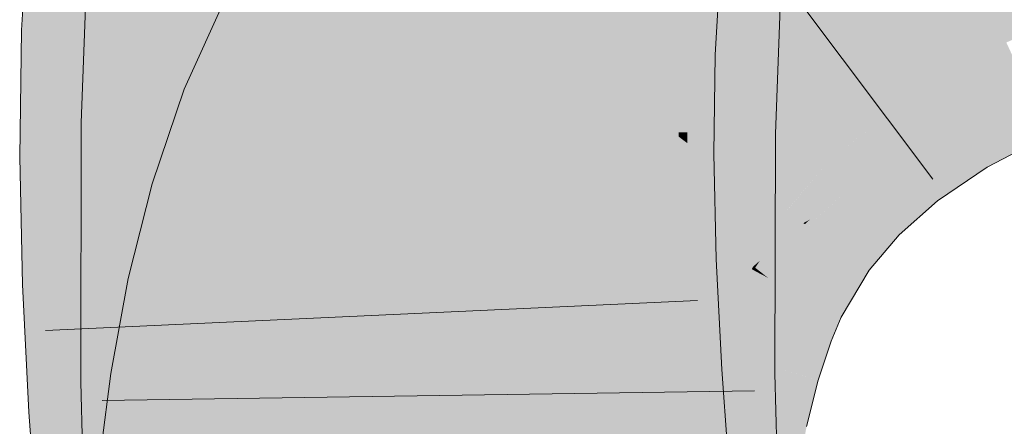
# Model space of a CAD drawing. Extents: x -620 to 300, y 62 to 1107.
# Tile 189 of 256: x 212.624 to 212.978, y 724.127 to 724.273. Entities that reach past the tile are written whole.
import ezdxf

# ---------------------------------------------------------------- set-up
doc = ezdxf.new("R2010")
doc.units = 0
doc.layers.get('0').update_dxf_attribs({"lineweight": 35})
doc.layers.add('E_Leerrohr 25-A06G9G0X8I', color=7, linetype='Continuous', lineweight=9, true_color=0xff8000)
doc.layers.add('E_Leerrohr 25-Shading', color=7, linetype='Continuous', lineweight=9, true_color=0xff8000)

# ---------------------------------------------------------------- blocks, each defined once
blk = doc.blocks.new('Shading-A06G9FMP8I', base_point=(188.1987, 722.68439))
at = {"layer": 'E_Leerrohr 25-Shading', "color": 43, "true_color": 0xd7ab7f}
for points in [[(212.64848, 724.31287), (212.62689, 724.3147), (212.64403, 724.26843), (212.62421, 724.26917)], [(212.6608, 724.26788), (212.66336, 724.31158), (212.64403, 724.26843), (212.64848, 724.31287)], [(212.64575, 724.23584), (212.67456, 724.27863), (212.64813, 724.29926), (212.67339, 724.29785)], [(212.74954, 724.29639), (212.69922, 724.28418), (212.72108, 724.2724)], [(212.73146, 724.26685), (212.74954, 724.29639), (212.72108, 724.2724)], [(212.841, 724.29633), (212.83949, 724.29645), (212.83818, 724.26147), (212.83746, 724.26154)], [(212.8394, 724.26147), (212.84253, 724.2962), (212.83818, 724.26147), (212.841, 724.29633)], [(212.8394, 724.26147), (212.84784, 724.26117), (212.84253, 724.2962), (212.85126, 724.29547)], [(212.68082, 724.23523), (212.68454, 724.29346), (212.67723, 724.23529), (212.67456, 724.27863)], [(212.68236, 724.23523), (212.68454, 724.29346), (212.68082, 724.23523)], [(212.84784, 724.26117), (212.87404, 724.26019), (212.85126, 724.29547), (212.87598, 724.29333)], [(212.86185, 724.28729), (212.86118, 724.28735), (212.85933, 724.23816)], [(212.86084, 724.23236), (212.86385, 724.28717), (212.85933, 724.23816), (212.86185, 724.28729)], [(212.86601, 724.28705), (212.86385, 724.28717), (212.86368, 724.2323), (212.86084, 724.23236)], [(212.86707, 724.28699), (212.86601, 724.28705), (212.864, 724.2323), (212.86368, 724.2323)], [(212.864, 724.2323), (212.86494, 724.2323), (212.86707, 724.28699), (212.8685, 724.28693)], [(212.8685, 724.28693), (212.86494, 724.2323), (212.88828, 724.28583), (212.88481, 724.23193)], [(212.88481, 724.23193), (212.89572, 724.23181), (212.88828, 724.28583), (212.89774, 724.28528)], [(212.72108, 724.2724), (212.69922, 724.28418), (212.6965, 724.24249), (212.68286, 724.2478)], [(212.67416, 724.27808), (212.64575, 724.23584), (212.67584, 724.23535)], [(212.67723, 724.23529), (212.67456, 724.27863), (212.67584, 724.23535), (212.67416, 724.27808)], [(212.71696, 724.23456), (212.73146, 724.26685), (212.6965, 724.24249), (212.72108, 724.2724)], [(212.64403, 724.26843), (212.62421, 724.26917), (212.64294, 724.22351), (212.62357, 724.22345)], [(212.66017, 724.22363), (212.6608, 724.26788), (212.64294, 724.22351), (212.64403, 724.26843)], [(212.97913, 724.2641), (212.97884, 724.26471), (212.95319, 724.25122), (212.95317, 724.25122)], [(212.95354, 724.25061), (212.97974, 724.26276), (212.95319, 724.25122), (212.97913, 724.2641)], [(212.83818, 724.26147), (212.83746, 724.26154), (212.83717, 724.22437), (212.83694, 724.22437)], [(212.83807, 724.22443), (212.8394, 724.26147), (212.83717, 724.22437), (212.83818, 724.26147)], [(212.83807, 724.22443), (212.84698, 724.22443), (212.8394, 724.26147), (212.84784, 724.26117)], [(212.84698, 724.22443), (212.87357, 724.22455), (212.84784, 724.26117), (212.87404, 724.26019)], [(212.95428, 724.24939), (212.98068, 724.26074), (212.95354, 724.25061), (212.97974, 724.26276)], [(212.95497, 724.24823), (212.98108, 724.25989), (212.95428, 724.24939), (212.98068, 724.26074)], [(212.95537, 724.24756), (212.98189, 724.25812), (212.95497, 724.24823), (212.98108, 724.25989)], [(212.96309, 724.23468), (212.98885, 724.24316), (212.95537, 724.24756), (212.98189, 724.25812)], [(212.95354, 724.25061), (212.95317, 724.25122), (212.93164, 724.23663)], [(212.93207, 724.23602), (212.95428, 724.24939), (212.93164, 724.23663), (212.95354, 724.25061)], [(212.6965, 724.24249), (212.68286, 724.2478), (212.67801, 724.21185), (212.67131, 724.21381)], [(212.93251, 724.23547), (212.95497, 724.24823), (212.93207, 724.23602), (212.95428, 724.24939)], [(212.93292, 724.23492), (212.95537, 724.24756), (212.93251, 724.23547), (212.95497, 724.24823)], [(212.94112, 724.22443), (212.96309, 724.23468), (212.93292, 724.23492), (212.95537, 724.24756)], [(212.70642, 724.20343), (212.71696, 724.23456), (212.67801, 724.21185), (212.6965, 724.24249)], [(212.98885, 724.24316), (212.96309, 724.23468), (212.99004, 724.2406), (212.96455, 724.23224)], [(212.96455, 724.23224), (212.96495, 724.23157), (212.99004, 724.2406), (212.99039, 724.23987)], [(212.99039, 724.23987), (212.96495, 724.23157), (212.97615, 724.22198), (212.97087, 724.22168)], [(212.99039, 724.23987), (212.97615, 724.22198), (212.99428, 724.23151)], [(212.68048, 724.14282), (212.64575, 724.23584), (212.64555, 724.1424)], [(212.67812, 724.19525), (212.67558, 724.23535), (212.67989, 724.14441), (212.64575, 724.23584)], [(212.67584, 724.23535), (212.67558, 724.23535), (212.6806, 724.17651), (212.68053, 724.15723)], [(212.6806, 724.17651), (212.68069, 724.20148), (212.67584, 724.23535), (212.67723, 724.23529)], [(212.68069, 724.20148), (212.68082, 724.23523), (212.67723, 724.23529)], [(212.86084, 724.23236), (212.85933, 724.23816), (212.85912, 724.23236)], [(212.91446, 724.22046), (212.93292, 724.23492), (212.92047, 724.22668), (212.93251, 724.23547)], [(212.92047, 724.22668), (212.92372, 724.22906), (212.93164, 724.23663), (212.93207, 724.23602)], [(212.92372, 724.22906), (212.93251, 724.23547), (212.93207, 724.23602)], [(212.68216, 724.14282), (212.68236, 724.23523), (212.68048, 724.14282), (212.68082, 724.23523)], [(212.86084, 724.23236), (212.85912, 724.23236), (212.8598, 724.14508), (212.85892, 724.14508)], [(212.864, 724.2323), (212.86084, 724.23236), (212.86395, 724.22845), (212.86082, 724.23083)], [(212.864, 724.2323), (212.86395, 724.22845), (212.86494, 724.2323), (212.86485, 724.22778)], [(212.88481, 724.23193), (212.86494, 724.2323), (212.88464, 724.18634), (212.8642, 724.19867)], [(212.88449, 724.14539), (212.89554, 724.14557), (212.88481, 724.23193), (212.89572, 724.23181)], [(212.9227, 724.21246), (212.94112, 724.22443), (212.91446, 724.22046), (212.93292, 724.23492)], [(212.96309, 724.23468), (212.94112, 724.22443), (212.96455, 724.23224), (212.94289, 724.22217)], [(212.94289, 724.22217), (212.94334, 724.22156), (212.96455, 724.23224), (212.96495, 724.23157)], [(212.86395, 724.22845), (212.86082, 724.23083), (212.86374, 724.21228), (212.86063, 724.21436)], [(212.86395, 724.22845), (212.86287, 724.14514), (212.86485, 724.22778), (212.86301, 724.14514)], [(212.96495, 724.23157), (212.94334, 724.22156), (212.97087, 724.22168), (212.94661, 724.21735)], [(212.91446, 724.22046), (212.92047, 724.22668), (212.91397, 724.22095)], [(212.64294, 724.22351), (212.62357, 724.22345), (212.64465, 724.17828), (212.62457, 724.17755)], [(212.66116, 724.17889), (212.66017, 724.22363), (212.64465, 724.17828), (212.64294, 724.22351)], [(212.83807, 724.22443), (212.83694, 724.22437), (212.83835, 724.18536), (212.83783, 724.18536)], [(212.83835, 724.18536), (212.84846, 724.18573), (212.83807, 724.22443), (212.84698, 724.22443)], [(212.84846, 724.18573), (212.8744, 724.18671), (212.84698, 724.22443), (212.87357, 724.22455)], [(212.94112, 724.22443), (212.9227, 724.21246), (212.94289, 724.22217), (212.9248, 724.21039)], [(212.9248, 724.21039), (212.92528, 724.2099), (212.94289, 724.22217), (212.94334, 724.22156)], [(212.94334, 724.22156), (212.9263, 724.21057), (212.94661, 724.21735)], [(212.94661, 724.21735), (212.95412, 724.2077), (212.97087, 724.22168), (212.972, 724.21985)], [(212.97087, 724.22168), (212.972, 724.21985), (212.97615, 724.22198)], [(212.8997, 724.20404), (212.91298, 724.20361), (212.91446, 724.22046), (212.9227, 724.21246)], [(212.8997, 724.20404), (212.91446, 724.22046), (212.90024, 724.20465)], [(212.91446, 724.22046), (212.91397, 724.22095), (212.90024, 724.20465)], [(212.86063, 724.21436), (212.8598, 724.14508), (212.86374, 724.21228), (212.86287, 724.14514)], [(212.9263, 724.21057), (212.95412, 724.2077), (212.94661, 724.21735)], [(212.67801, 724.21185), (212.67131, 724.21381), (212.66365, 724.17944), (212.66264, 724.17969)], [(212.69841, 724.17188), (212.70642, 724.20343), (212.66365, 724.17944), (212.67801, 724.21185)], [(212.9227, 724.21246), (212.90738, 724.19849), (212.9248, 724.21039), (212.90981, 724.19678)], [(212.9263, 724.21057), (212.92528, 724.2099), (212.95412, 724.2077), (212.9402, 724.19537)], [(212.90981, 724.19678), (212.91026, 724.19647), (212.9248, 724.21039), (212.92528, 724.2099)], [(212.91026, 724.19647), (212.92946, 724.18268), (212.92528, 724.2099), (212.9402, 724.19537)], [(212.90575, 724.19965), (212.8997, 724.20404), (212.88777, 724.18408)], [(212.91298, 724.20361), (212.8997, 724.20404), (212.90575, 724.19965)], [(212.90628, 724.19928), (212.90738, 724.19849), (212.90808, 724.20093), (212.91298, 724.20361)], [(212.90575, 724.19965), (212.90628, 724.19928), (212.90808, 724.20093)], [(212.8642, 724.19867), (212.86301, 724.14514), (212.88464, 724.18634), (212.88449, 724.14539)], [(212.90575, 724.19965), (212.89523, 724.19055), (212.89198, 724.18079), (212.88959, 724.18268)], [(212.90575, 724.19965), (212.89198, 724.18079), (212.90605, 724.19946)], [(212.89198, 724.18079), (212.8932, 724.17981), (212.90605, 724.19946), (212.90738, 724.19849)], [(212.90738, 724.19849), (212.8932, 724.17981), (212.90981, 724.19678), (212.89586, 724.17841)], [(212.89586, 724.17841), (212.89622, 724.17822), (212.90981, 724.19678), (212.91026, 724.19647)], [(212.89622, 724.17822), (212.9194, 724.16577), (212.91026, 724.19647), (212.92946, 724.18268)], [(212.68053, 724.15723), (212.67812, 724.19525), (212.68048, 724.14282), (212.67989, 724.14441)], [(212.88959, 724.18268), (212.89523, 724.19055), (212.8884, 724.18359), (212.89012, 724.18616)], [(212.84846, 724.18573), (212.83783, 724.18536), (212.85194, 724.14545), (212.83989, 724.14471)], [(212.87642, 724.14697), (212.8744, 724.18671), (212.85194, 724.14545), (212.84846, 724.18573)], [(212.89012, 724.18616), (212.88777, 724.18408), (212.8884, 724.18359)], [(212.8878, 724.18274), (212.88716, 724.18311), (212.88197, 724.17029), (212.8817, 724.17041)], [(212.88307, 724.16986), (212.88913, 724.18201), (212.88197, 724.17029), (212.8878, 724.18274)], [(212.8884, 724.18359), (212.88777, 724.18408), (212.8878, 724.18274), (212.88716, 724.18311)], [(212.88959, 724.18268), (212.8884, 724.18359), (212.88913, 724.18201), (212.8878, 724.18274)], [(212.88913, 724.18201), (212.89182, 724.1806), (212.88959, 724.18268), (212.89198, 724.18079)], [(212.66344, 724.13385), (212.66116, 724.17889), (212.64857, 724.13293), (212.64465, 724.17828)], [(212.66365, 724.17944), (212.66264, 724.17969), (212.66115, 724.17157)], [(212.69254, 724.13995), (212.69841, 724.17188), (212.66115, 724.17157), (212.66365, 724.17944)], [(212.88559, 724.16888), (212.89182, 724.1806), (212.88307, 724.16986), (212.88913, 724.18201)], [(212.88704, 724.16833), (212.8932, 724.17981), (212.88559, 724.16888), (212.89182, 724.1806)], [(212.88704, 724.16833), (212.89017, 724.16711), (212.8932, 724.17981), (212.89622, 724.17822)], [(212.89182, 724.1806), (212.8932, 724.17981), (212.89198, 724.18079)], [(212.64465, 724.17828), (212.62457, 724.17755), (212.64857, 724.13293), (212.62689, 724.13159)], [(212.89017, 724.16711), (212.91582, 724.1571), (212.89622, 724.17822), (212.9194, 724.16577)], [(212.69254, 724.13995), (212.66115, 724.17157), (212.65636, 724.14551)], [(212.88307, 724.16986), (212.8817, 724.17041), (212.87671, 724.15326), (212.87599, 724.1535)], [(212.8788, 724.15265), (212.88559, 724.16888), (212.87671, 724.15326), (212.88307, 724.16986)], [(212.8788, 724.15265), (212.87935, 724.15247), (212.88559, 724.16888), (212.88603, 724.1687)], [(212.87935, 724.15247), (212.88025, 724.15222), (212.88603, 724.1687), (212.88704, 724.16833)], [(212.88025, 724.15222), (212.88335, 724.15131), (212.88704, 724.16833), (212.89017, 724.16711)], [(212.88335, 724.15131), (212.91112, 724.14313), (212.89017, 724.16711), (212.91582, 724.1571)], [(212.87671, 724.15326), (212.87599, 724.1535), (212.87138, 724.13422), (212.87115, 724.13428)], [(212.87294, 724.13391), (212.8788, 724.15265), (212.87138, 724.13422), (212.87671, 724.15326)], [(212.87294, 724.13391), (212.87383, 724.13373), (212.8788, 724.15265), (212.87975, 724.1524)], [(212.87383, 724.13373), (212.87436, 724.13361), (212.87975, 724.1524), (212.88025, 724.15222)], [(212.87436, 724.13361), (212.87733, 724.13293), (212.88025, 724.15222), (212.88335, 724.15131)], [(212.88335, 724.15131), (212.87733, 724.13293), (212.91109, 724.14313), (212.90404, 724.12714)], [(212.87642, 724.14697), (212.83989, 724.14471), (212.8793, 724.10693), (212.84285, 724.10364)], [(212.69254, 724.13995), (212.65636, 724.14551), (212.68846, 724.10773), (212.65204, 724.11145)], [(212.86107, 724.09155), (212.8598, 724.14508), (212.86038, 724.09161), (212.85892, 724.14508)], [(212.86189, 724.05621), (212.86418, 724.05634), (212.8598, 724.14508), (212.86301, 724.14514)], [(212.86301, 724.14514), (212.86418, 724.05634), (212.88449, 724.14539), (212.88858, 724.05731)], [(212.88449, 724.14539), (212.88713, 724.08868), (212.89554, 724.14557), (212.89711, 724.08765)], [(212.90404, 724.12714), (212.90692, 724.12653), (212.91109, 724.14313), (212.91112, 724.14313)], [(212.68471, 724.04926), (212.68454, 724.05518), (212.64555, 724.1424), (212.68048, 724.14282)], [(212.68112, 724.0578), (212.64555, 724.1424), (212.64783, 724.05859)], [(212.68454, 724.05518), (212.68216, 724.14282), (212.68048, 724.14282)], [(212.64857, 724.13293), (212.62689, 724.13159), (212.65433, 724.08655), (212.63033, 724.08441)], [(212.66679, 724.08771), (212.66344, 724.13385), (212.65433, 724.08655), (212.64857, 724.13293)], [(212.87294, 724.13391), (212.87115, 724.13428), (212.86813, 724.11279), (212.86725, 724.11298)], [(212.86813, 724.11279), (212.86897, 724.11267), (212.87294, 724.13391), (212.87383, 724.13373)], [(212.86897, 724.11267), (212.86951, 724.11261), (212.87383, 724.13373), (212.87436, 724.13361)], [(212.86951, 724.11261), (212.87233, 724.11218), (212.87436, 724.13361), (212.87733, 724.13293)], [(212.87733, 724.13293), (212.87233, 724.11218), (212.90404, 724.12714), (212.89807, 724.10822)], [(212.89807, 724.10822), (212.90343, 724.10736), (212.90404, 724.12714), (212.90692, 724.12653)]]:
    blk.add_solid(points, dxfattribs=at)
at = {"layer": 'E_Leerrohr 25-Shading', "color": 31, "true_color": 0xfabd7f}
for points in [[(212.80293, 724.27338), (212.82787, 724.25549), (212.81854, 724.31378), (212.85063, 724.28259)], [(212.97884, 724.26471), (213.00699, 724.27631), (212.95885, 724.30768), (212.99385, 724.31488)], [(212.6714, 724.31085), (212.66336, 724.31158), (212.67432, 724.2674), (212.6608, 724.26788)], [(212.67432, 724.2674), (212.70135, 724.26642), (212.6714, 724.31085), (212.69962, 724.30847)], [(212.77742, 724.24213), (212.78723, 724.28467), (212.74954, 724.29639), (212.75603, 724.30701)], [(212.95317, 724.25122), (212.97884, 724.26471), (212.92461, 724.29889), (212.95885, 724.30768)], [(212.74402, 724.26489), (212.74722, 724.26477), (212.7433, 724.30469), (212.74738, 724.30438)], [(212.77596, 724.30194), (212.75143, 724.30402), (212.7753, 724.26373), (212.74913, 724.26471)], [(212.7753, 724.26373), (212.81236, 724.26245), (212.77596, 724.30194), (212.81087, 724.29895)], [(212.75632, 724.23401), (212.75462, 724.29327), (212.68454, 724.29346), (212.68468, 724.29718)], [(212.74954, 724.29639), (212.73146, 724.26685), (212.76559, 724.24847)], [(212.77742, 724.24213), (212.74954, 724.29639), (212.76559, 724.24847)], [(212.81236, 724.26245), (212.83746, 724.26154), (212.81087, 724.29895), (212.83949, 724.29645)], [(212.93164, 724.23663), (212.95317, 724.25122), (212.89137, 724.28833), (212.92461, 724.29889)], [(212.68454, 724.29346), (212.68236, 724.23523), (212.68608, 724.23517)], [(212.75632, 724.23401), (212.68454, 724.29346), (212.68608, 724.23517)], [(212.70021, 724.29413), (212.70135, 724.26642), (212.74361, 724.28754), (212.74402, 724.26489)], [(212.75632, 724.23401), (212.7588, 724.23401), (212.75462, 724.29327), (212.75842, 724.29309)], [(212.75842, 724.29309), (212.7588, 724.23401), (212.76123, 724.29291), (212.75972, 724.23395)], [(212.75972, 724.23395), (212.76649, 724.23389), (212.76123, 724.29291), (212.76628, 724.29266)], [(212.76649, 724.23389), (212.76942, 724.23383), (212.76628, 724.29266), (212.76971, 724.29242)], [(212.76942, 724.23383), (212.77074, 724.23383), (212.76971, 724.29242), (212.77293, 724.2923)], [(212.78227, 724.29175), (212.77293, 724.2923), (212.78163, 724.23364), (212.77074, 724.23383)], [(212.78227, 724.29175), (212.78163, 724.23364), (212.79655, 724.2522), (212.79091, 724.23346)], [(212.78227, 724.29175), (212.79655, 724.2522), (212.79553, 724.29102)], [(212.74731, 724.28705), (212.74722, 724.26477), (212.75041, 724.28656), (212.74913, 724.26471)], [(212.79585, 724.27905), (212.79706, 724.2334), (212.86118, 724.28735), (212.85912, 724.23236)], [(212.85916, 724.27576), (212.92047, 724.22668), (212.89137, 724.28833), (212.93164, 724.23663)], [(212.77742, 724.24213), (212.77992, 724.24078), (212.78723, 724.28467), (212.79048, 724.28229)], [(212.79048, 724.28229), (212.77992, 724.24078), (212.79266, 724.28076), (212.78098, 724.24017)], [(212.85188, 724.28137), (212.85063, 724.28259), (212.87537, 724.22144), (212.82787, 724.25549)], [(212.92047, 724.22668), (212.85063, 724.28259), (212.91167, 724.22314)], [(212.87537, 724.22144), (212.88863, 724.21198), (212.85188, 724.28137), (212.91167, 724.22314)], [(212.78098, 724.24017), (212.78722, 724.23682), (212.79266, 724.28076), (212.79759, 724.27722)], [(212.79759, 724.27722), (212.78722, 724.23682), (212.7973, 724.2569), (212.79138, 724.23462)], [(212.79759, 724.27722), (212.7973, 724.2569), (212.80023, 724.27533)], [(212.80023, 724.27533), (212.7973, 724.2569), (212.80188, 724.27417)], [(212.7973, 724.2569), (212.82787, 724.25549), (212.80188, 724.27417)], [(212.67432, 724.2674), (212.6608, 724.26788), (212.67683, 724.22369), (212.66017, 724.22363)], [(212.67683, 724.22369), (212.70177, 724.22382), (212.67432, 724.2674), (212.70135, 724.26642)], [(212.70177, 724.22382), (212.74568, 724.224), (212.70135, 724.26642), (212.74402, 724.26489)], [(212.77263, 724.21289), (212.73146, 724.26685), (212.71696, 724.23456)], [(212.77263, 724.21289), (212.77364, 724.21899), (212.73146, 724.26685), (212.76559, 724.24847)], [(212.74568, 724.224), (212.74797, 724.224), (212.74402, 724.26489), (212.74722, 724.26477)], [(212.74797, 724.224), (212.74857, 724.224), (212.74722, 724.26477), (212.74913, 724.26471)], [(212.7753, 724.26373), (212.74913, 724.26471), (212.77515, 724.22412), (212.74857, 724.224)], [(212.77515, 724.22412), (212.81273, 724.2243), (212.7753, 724.26373), (212.81236, 724.26245)], [(212.81273, 724.2243), (212.83694, 724.22437), (212.81236, 724.26245), (212.83746, 724.26154)], [(212.79138, 724.23462), (212.79356, 724.2334), (212.7973, 724.2569)], [(212.81114, 724.25629), (212.7973, 724.2569), (212.80164, 724.22906), (212.79356, 724.2334)], [(212.82787, 724.25549), (212.81114, 724.25629), (212.80931, 724.22498), (212.80164, 724.22906)], [(212.88716, 724.18311), (212.82787, 724.25549), (212.80931, 724.22498)], [(212.88716, 724.18311), (212.88777, 724.18408), (212.82787, 724.25549), (212.87537, 724.22144)], [(212.79091, 724.23346), (212.79706, 724.2334), (212.79655, 724.2522)], [(212.77364, 724.21899), (212.77742, 724.24213), (212.76559, 724.24847)], [(212.7756, 724.21173), (212.77742, 724.24213), (212.77364, 724.21899)], [(212.77742, 724.24213), (212.77612, 724.2204), (212.77992, 724.24078)], [(212.77612, 724.2204), (212.78722, 724.23682), (212.77992, 724.24078)], [(212.77612, 724.2204), (212.7756, 724.21173), (212.78722, 724.23682), (212.78198, 724.20923)], [(212.78722, 724.23682), (212.78198, 724.20923), (212.79138, 724.23462), (212.78604, 724.20764)], [(212.68608, 724.23517), (212.68236, 724.23523), (212.68623, 724.14288), (212.68216, 724.14282)], [(212.75952, 724.16486), (212.75632, 724.23401), (212.68616, 724.18518), (212.68608, 724.23517)], [(212.77263, 724.21289), (212.71696, 724.23456), (212.76936, 724.18488), (212.70642, 724.20343)], [(212.7605, 724.14386), (212.76099, 724.14386), (212.75632, 724.23401), (212.7588, 724.23401)], [(212.76099, 724.14386), (212.76842, 724.14392), (212.7588, 724.23401), (212.76649, 724.23389)], [(212.76842, 724.14392), (212.77054, 724.14398), (212.76649, 724.23389), (212.76942, 724.23383)], [(212.77054, 724.14398), (212.77074, 724.23383), (212.76942, 724.23383)], [(212.7816, 724.18433), (212.78163, 724.23364), (212.77054, 724.14398), (212.77074, 724.23383)], [(212.79706, 724.2334), (212.78159, 724.1441), (212.7972, 724.14429)], [(212.79706, 724.2334), (212.78825, 724.22424), (212.78159, 724.1441), (212.78162, 724.20081)], [(212.78163, 724.23364), (212.78163, 724.21741), (212.78754, 724.23352)], [(212.78754, 724.23352), (212.78163, 724.21741), (212.79086, 724.23346), (212.78825, 724.22424)], [(212.78604, 724.20764), (212.79021, 724.20599), (212.79138, 724.23462), (212.79356, 724.2334)], [(212.78825, 724.22424), (212.79706, 724.2334), (212.79086, 724.23346)], [(212.79356, 724.2334), (212.79021, 724.20599), (212.80164, 724.22906), (212.79472, 724.20428)], [(212.7972, 724.14429), (212.85892, 724.14508), (212.79706, 724.2334), (212.85912, 724.23236)], [(212.80164, 724.22906), (212.79472, 724.20428), (212.80656, 724.22644), (212.79842, 724.20282)], [(212.79842, 724.20282), (212.79933, 724.20245), (212.80656, 724.22644), (212.80931, 724.22498)], [(212.88716, 724.18311), (212.80931, 724.22498), (212.8817, 724.17041), (212.79933, 724.20245)], [(212.91397, 724.22095), (212.92047, 724.22668), (212.91167, 724.22314)], [(212.67683, 724.22369), (212.66017, 724.22363), (212.67906, 724.17957), (212.66116, 724.17889)], [(212.67906, 724.17957), (212.7011, 724.18036), (212.67683, 724.22369), (212.70177, 724.22382)], [(212.70177, 724.22382), (212.7016, 724.21301), (212.74568, 724.224), (212.74652, 724.20959)], [(212.7495, 724.18213), (212.74857, 724.224), (212.74814, 724.18207), (212.74568, 724.224)], [(212.77515, 724.22412), (212.74857, 724.224), (212.77541, 724.18311), (212.7495, 724.18213)], [(212.83783, 724.18536), (212.83694, 724.22437), (212.77541, 724.18311), (212.77515, 724.22412)], [(212.78825, 724.22424), (212.78163, 724.21741), (212.78162, 724.20081)], [(212.88777, 724.18408), (212.8997, 724.20404), (212.87537, 724.22144)], [(212.88863, 724.21198), (212.8997, 724.20404), (212.91167, 724.22314), (212.91397, 724.22095)], [(212.77263, 724.21289), (212.7756, 724.21173), (212.77364, 724.21899)], [(212.7016, 724.21301), (212.7011, 724.18036), (212.74652, 724.20959), (212.74814, 724.18207)], [(212.76936, 724.18488), (212.7756, 724.21173), (212.77263, 724.21289)], [(212.7756, 724.21173), (212.77292, 724.20013), (212.77817, 724.18231), (212.77074, 724.18451)], [(212.77969, 724.19305), (212.78198, 724.20923), (212.7756, 724.21173)], [(212.7756, 724.21173), (212.77817, 724.18231), (212.77969, 724.19305)], [(212.7823, 724.18109), (212.78198, 724.20923), (212.77969, 724.19305)], [(212.78604, 724.20764), (212.78198, 724.20923), (212.78229, 724.18268)], [(212.79021, 724.20599), (212.78604, 724.20764), (212.7823, 724.18109), (212.78229, 724.18268)], [(212.76936, 724.18488), (212.70642, 724.20343), (212.76721, 724.15692), (212.69841, 724.17188)], [(212.79021, 724.20599), (212.7823, 724.18109), (212.78767, 724.1795)], [(212.79021, 724.20599), (212.78767, 724.1795), (212.79472, 724.20428), (212.78894, 724.17914)], [(212.78894, 724.17914), (212.79121, 724.17847), (212.79472, 724.20428), (212.79933, 724.20245)], [(212.77292, 724.20013), (212.76936, 724.18488), (212.77074, 724.18451)], [(212.8817, 724.17041), (212.79933, 724.20245), (212.87599, 724.1535), (212.79121, 724.17847)], [(212.77817, 724.18231), (212.7823, 724.18109), (212.77969, 724.19305)], [(212.68616, 724.18518), (212.6862, 724.15607), (212.7605, 724.14386), (212.74554, 724.14362)], [(212.68616, 724.18518), (212.7605, 724.14386), (212.75952, 724.16486)], [(212.7011, 724.18036), (212.75125, 724.13928), (212.74814, 724.18207)], [(212.75166, 724.13928), (212.7495, 724.18213), (212.75125, 724.13928), (212.74814, 724.18207)], [(212.77541, 724.18311), (212.7495, 724.18213), (212.77603, 724.14081), (212.75166, 724.13928)], [(212.76721, 724.15692), (212.76799, 724.15674), (212.76936, 724.18488), (212.77074, 724.18451)], [(212.76799, 724.15674), (212.77539, 724.15515), (212.77074, 724.18451), (212.77817, 724.18231)], [(212.7816, 724.18433), (212.77054, 724.14398), (212.77492, 724.14404)], [(212.77539, 724.15515), (212.7823, 724.18109), (212.77817, 724.18231)], [(212.83989, 724.14471), (212.83783, 724.18536), (212.77603, 724.14081), (212.77541, 724.18311)], [(212.77678, 724.14404), (212.78159, 724.1441), (212.77911, 724.16931), (212.7816, 724.18433)], [(212.67906, 724.17957), (212.66116, 724.17889), (212.68105, 724.13495), (212.66344, 724.13385)], [(212.68105, 724.13495), (212.69951, 724.13605), (212.67906, 724.17957), (212.7011, 724.18036)], [(212.7011, 724.18036), (212.69981, 724.14453), (212.75125, 724.13928), (212.72684, 724.13776)], [(212.77539, 724.15515), (212.78477, 724.15308), (212.7823, 724.18109), (212.78615, 724.15851)], [(212.7823, 724.18109), (212.78615, 724.15851), (212.78767, 724.1795)], [(212.78615, 724.15851), (212.79121, 724.17847), (212.78767, 724.1795)], [(212.87599, 724.1535), (212.79121, 724.17847), (212.87115, 724.13428), (212.78477, 724.15308)], [(212.76721, 724.15692), (212.69841, 724.17188), (212.76599, 724.1286), (212.69254, 724.13995)], [(212.77492, 724.14404), (212.77678, 724.14404), (212.77911, 724.16931)], [(212.6862, 724.15607), (212.68623, 724.14288), (212.74554, 724.14362)], [(212.7735, 724.12744), (212.77539, 724.15515), (212.76599, 724.1286), (212.76721, 724.15692)], [(212.7735, 724.12744), (212.77699, 724.12689), (212.77539, 724.15515), (212.7791, 724.1543)], [(212.77699, 724.12689), (212.77989, 724.12646), (212.7791, 724.1543), (212.78477, 724.15308)], [(212.78575, 724.15289), (212.78477, 724.15308), (212.7843, 724.12573), (212.77989, 724.12646)], [(212.7843, 724.12573), (212.79068, 724.12476), (212.78575, 724.15289), (212.78717, 724.15259)], [(212.79068, 724.12476), (212.86725, 724.11298), (212.78717, 724.15259), (212.87115, 724.13428)], [(212.7619, 724.12091), (212.7605, 724.14386), (212.68602, 724.1322), (212.68623, 724.14288)], [(212.69981, 724.14453), (212.69951, 724.13605), (212.72684, 724.13776)], [(212.83989, 724.14471), (212.75166, 724.13928), (212.84285, 724.10364), (212.75482, 724.09564)], [(212.76929, 724.11981), (212.76842, 724.14392), (212.7619, 724.12091), (212.7605, 724.14386)], [(212.77121, 724.11951), (212.77054, 724.14398), (212.76929, 724.11975), (212.76842, 724.14392)], [(212.77492, 724.14404), (212.77054, 724.14398), (212.77121, 724.11951)], [(212.77121, 724.11951), (212.77371, 724.10449), (212.77492, 724.14404), (212.77678, 724.14404)], [(212.77371, 724.10449), (212.7823, 724.0531), (212.77678, 724.14404), (212.78159, 724.1441)], [(212.7823, 724.0531), (212.79546, 724.05359), (212.78159, 724.1441), (212.7972, 724.14429)], [(212.79546, 724.05359), (212.86134, 724.05621), (212.7972, 724.14429), (212.85892, 724.14508)], [(212.68623, 724.14288), (212.68216, 724.14282), (212.68454, 724.05518)], [(212.76599, 724.1286), (212.69254, 724.13995), (212.76553, 724.09979), (212.68846, 724.10773)], [(212.68288, 724.08917), (212.69719, 724.09045), (212.68105, 724.13495), (212.69951, 724.13605)], [(212.75221, 724.13171), (212.69951, 724.13605), (212.75433, 724.10236), (212.69829, 724.112)], [(212.69951, 724.13605), (212.75221, 724.13171), (212.72684, 724.13776)], [(212.75221, 724.13171), (212.75166, 724.13928), (212.72684, 724.13776)], [(212.68105, 724.13495), (212.66344, 724.13385), (212.68288, 724.08917), (212.66679, 724.08771)], [(212.68602, 724.1322), (212.68523, 724.09106), (212.7619, 724.12091), (212.76408, 724.08508)], [(212.77235, 724.09912), (212.7735, 724.12744), (212.76553, 724.09979), (212.76599, 724.1286)], [(212.77235, 724.09912), (212.77562, 724.09875), (212.7735, 724.12744), (212.77699, 724.12689)], [(212.77562, 724.09875), (212.77638, 724.09869), (212.77699, 724.12689), (212.77989, 724.12646)]]:
    blk.add_solid(points, dxfattribs=at)
blk = doc.blocks.new('Referenz-A06G9G0Z8I')
at = {"layer": 'E_Leerrohr 25-A06G9G0X8I', "linetype": 'Continuous', "ltscale": 0.13}
for p, q in [((212.81137, 724.40344), (212.95236, 724.21543)), ((212.62689, 724.31469), (212.62421, 724.26917)), ((212.64813, 724.29925), (212.64575, 724.23581)), ((212.87597, 724.29335), (212.87405, 724.26022)), ((212.89774, 724.28529), (212.89572, 724.23178)), ((212.69922, 724.28416), (212.68285, 724.24782)), ((212.62421, 724.26917), (212.62357, 724.22344)), ((212.87405, 724.26022), (212.87356, 724.22455)), ((212.68285, 724.24782), (212.67131, 724.2138)), ((212.64575, 724.23581), (212.64555, 724.14238)), ((212.89572, 724.23178), (212.89553, 724.14554)), ((212.99428, 724.23151), (212.972, 724.21982)), ((212.62357, 724.22344), (212.62458, 724.17756)), ((212.87356, 724.22455), (212.87441, 724.1867)), ((212.972, 724.21982), (212.95412, 724.20772)), ((212.67131, 724.2138), (212.66264, 724.17966)), ((212.95412, 724.20772), (212.94021, 724.1954)), ((212.94021, 724.1954), (212.92945, 724.18268)), ((212.87441, 724.1867), (212.87643, 724.14697)), ((212.92945, 724.18268), (212.9194, 724.16575)), ((212.66264, 724.17966), (212.65635, 724.14552)), ((212.62458, 724.17756), (212.6269, 724.1316)), ((212.63291, 724.16105), (212.86767, 724.17179)), ((212.9194, 724.16575), (212.91582, 724.15712)), ((212.91582, 724.15712), (212.91111, 724.14313)), ((212.87643, 724.14697), (212.87931, 724.10692)), ((212.65635, 724.14552), (212.65203, 724.11145)), ((212.89553, 724.14554), (212.89793, 724.05766)), ((212.91111, 724.14313), (212.90692, 724.1265)), ((212.64555, 724.14238), (212.64812, 724.0478)), ((212.65323, 724.13585), (212.8882, 724.13926)), ((212.6269, 724.1316), (212.63033, 724.08439))]:
    blk.add_line(p, q, dxfattribs=at)

msp = doc.modelspace()

# ---------------------------------------------------------------- block references
at = {"color": 8, "lineweight": 25, "ltscale": 0.25, "true_color": 0x808080}
msp.add_blockref('Referenz-A06G9G0Z8I', (0, 0), dxfattribs=at)
msp.add_blockref('Shading-A06G9FMP8I', (188.1987, 722.68439))

doc.saveas('drawing.dxf')
